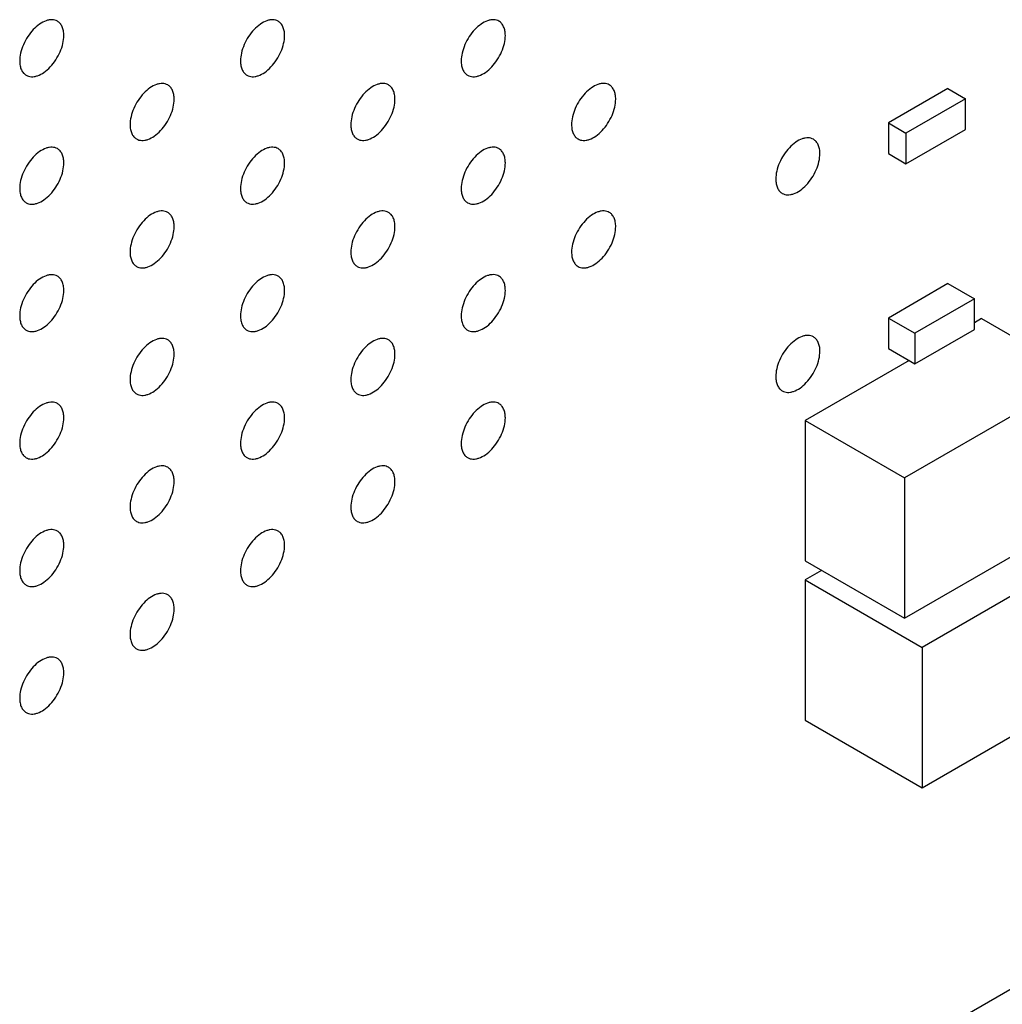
# Model space of a CAD drawing. Header units: inches. Extents: x 0 to 34, y 0 to 22.
# Tile 165 of 176: x 30.567 to 31.197, y 10.186 to 10.817. Entities that reach past the tile are written whole.
import ezdxf

# ---------------------------------------------------------------- set-up
doc = ezdxf.new("R2010")
doc.units = ezdxf.units.IN
doc.header["$LTSCALE"] = 1.87
doc.header["$MEASUREMENT"] = 0
for name, color, linetype in [('02___PRT_ALL_AXES', 7, 'CONTINUOUS'), ('ECAD_712572_01_16_R_2_0402_PKO_', 7, 'CONTINUOUS'), ('ECAD_715793_01_24_C_2_0402_PKO_', 7, 'CONTINUOUS'), ('ECAD_716022_01_106_C1210_REV1', 7, 'CONTINUOUS'), ('ECAD_C1210_SPARE_90_C1210_REV1', 7, 'CONTINUOUS')]:
    doc.layers.add(name, color=color, linetype=linetype)

msp = doc.modelspace()

# ---------------------------------------------------------------- linework, layer by layer
at = {"layer": '02___PRT_ALL_AXES', "color": 7, "linetype": 'CONTINUOUS'}
for points, knots in [([(30.59146, 10.81619), (30.59097, 10.81648), (30.58988, 10.81693), (30.58809, 10.81719), (30.58616, 10.81705), (30.58336, 10.81631), (30.57978, 10.81435), (30.57583, 10.81085), (30.57233, 10.80638), (30.56958, 10.80129), (30.56781, 10.79601), (30.56732, 10.79241), (30.56732, 10.79071)], [0, 0, 0, 0, 0.042842, 0.087441, 0.135298, 0.187275, 0.304489, 0.438213, 0.582466, 0.729664, 0.871609, 1, 1, 1, 1]), ([(30.73288, 10.8162), (30.73239, 10.81649), (30.7313, 10.81694), (30.72951, 10.8172), (30.72758, 10.81706), (30.72478, 10.81631), (30.7212, 10.81436), (30.71725, 10.81086), (30.71376, 10.80638), (30.711, 10.8013), (30.70923, 10.79602), (30.70874, 10.79242), (30.70874, 10.79072)], [0, 0, 0, 0, 0.042842, 0.087441, 0.135298, 0.187275, 0.304489, 0.438213, 0.582466, 0.729664, 0.871609, 1, 1, 1, 1]), ([(30.8743, 10.81621), (30.87381, 10.81649), (30.87272, 10.81695), (30.87093, 10.81721), (30.869, 10.81706), (30.8662, 10.81632), (30.86262, 10.81437), (30.85867, 10.81086), (30.85518, 10.80639), (30.85242, 10.80131), (30.85065, 10.79602), (30.85016, 10.79243), (30.85016, 10.79072)], [0, 0, 0, 0, 0.042842, 0.087441, 0.135298, 0.187275, 0.304489, 0.438213, 0.582466, 0.729664, 0.871609, 1, 1, 1, 1]), ([(30.5956, 10.80704), (30.5956, 10.80805), (30.59544, 10.80997), (30.59467, 10.81262), (30.59336, 10.81478), (30.59212, 10.81581), (30.59146, 10.81619)], [0, 0, 0, 0, 0.288094, 0.548173, 0.782164, 1, 1, 1, 1]), ([(30.73702, 10.80705), (30.73702, 10.80805), (30.73686, 10.80998), (30.73609, 10.81262), (30.73478, 10.81478), (30.73354, 10.81582), (30.73288, 10.8162)], [0, 0, 0, 0, 0.288094, 0.548173, 0.782164, 1, 1, 1, 1]), ([(30.87844, 10.80706), (30.87844, 10.80806), (30.87829, 10.80999), (30.87751, 10.81263), (30.8762, 10.81479), (30.87496, 10.81583), (30.8743, 10.81621)], [0, 0, 0, 0, 0.288094, 0.548173, 0.782164, 1, 1, 1, 1]), ([(30.57146, 10.78155), (30.57195, 10.78127), (30.57304, 10.78082), (30.57483, 10.78055), (30.57676, 10.7807), (30.57956, 10.78144), (30.58314, 10.7834), (30.58709, 10.7869), (30.59059, 10.79137), (30.59334, 10.79646), (30.59511, 10.80174), (30.5956, 10.80533), (30.5956, 10.80704)], [0, 0, 0, 0, 0.042842, 0.087441, 0.135298, 0.187275, 0.304489, 0.438213, 0.582466, 0.729664, 0.871609, 1, 1, 1, 1]), ([(30.71288, 10.78156), (30.71337, 10.78128), (30.71446, 10.78083), (30.71625, 10.78056), (30.71818, 10.78071), (30.72098, 10.78145), (30.72456, 10.78341), (30.72851, 10.78691), (30.73201, 10.79138), (30.73476, 10.79647), (30.73654, 10.80175), (30.73702, 10.80534), (30.73702, 10.80705)], [0, 0, 0, 0, 0.042842, 0.087441, 0.135298, 0.187275, 0.304489, 0.438213, 0.582466, 0.729664, 0.871609, 1, 1, 1, 1]), ([(30.8543, 10.78157), (30.8548, 10.78129), (30.85588, 10.78083), (30.85768, 10.78057), (30.8596, 10.78072), (30.8624, 10.78146), (30.86598, 10.78341), (30.86993, 10.78692), (30.87343, 10.79139), (30.87619, 10.79647), (30.87796, 10.80176), (30.87844, 10.80535), (30.87844, 10.80706)], [0, 0, 0, 0, 0.042842, 0.087441, 0.135298, 0.187275, 0.304489, 0.438213, 0.582466, 0.729664, 0.871609, 1, 1, 1, 1]), ([(30.56732, 10.79071), (30.56732, 10.7897), (30.56748, 10.78778), (30.56825, 10.78513), (30.56956, 10.78297), (30.5708, 10.78194), (30.57146, 10.78155)], [0, 0, 0, 0, 0.288094, 0.548173, 0.782164, 1, 1, 1, 1]), ([(30.70874, 10.79072), (30.70874, 10.78971), (30.7089, 10.78779), (30.70968, 10.78514), (30.71098, 10.78298), (30.71222, 10.78194), (30.71288, 10.78156)], [0, 0, 0, 0, 0.288094, 0.548173, 0.782164, 1, 1, 1, 1]), ([(30.85016, 10.79072), (30.85016, 10.78972), (30.85032, 10.78779), (30.8511, 10.78515), (30.8524, 10.78299), (30.85364, 10.78195), (30.8543, 10.78157)], [0, 0, 0, 0, 0.288094, 0.548173, 0.782164, 1, 1, 1, 1]), ([(30.66217, 10.77537), (30.66168, 10.77566), (30.66059, 10.77611), (30.6588, 10.77637), (30.65687, 10.77623), (30.65407, 10.77549), (30.65049, 10.77353), (30.64654, 10.77003), (30.64304, 10.76556), (30.64029, 10.76047), (30.63852, 10.75519), (30.63803, 10.75159), (30.63803, 10.74989)], [0, 0, 0, 0, 0.042842, 0.087441, 0.135298, 0.187275, 0.304489, 0.438213, 0.582466, 0.729664, 0.871609, 1, 1, 1, 1]), ([(30.66631, 10.76622), (30.66631, 10.76723), (30.66615, 10.76915), (30.66538, 10.7718), (30.66407, 10.77396), (30.66283, 10.77499), (30.66217, 10.77537)], [0, 0, 0, 0, 0.288094, 0.548173, 0.782164, 1, 1, 1, 1]), ([(30.80359, 10.77538), (30.8031, 10.77567), (30.80201, 10.77612), (30.80022, 10.77638), (30.79829, 10.77624), (30.79549, 10.77549), (30.79191, 10.77354), (30.78796, 10.77004), (30.78447, 10.76556), (30.78171, 10.76048), (30.77994, 10.7552), (30.77945, 10.7516), (30.77945, 10.7499)], [0, 0, 0, 0, 0.042842, 0.087441, 0.135298, 0.187275, 0.304489, 0.438213, 0.582466, 0.729664, 0.871609, 1, 1, 1, 1]), ([(30.80773, 10.76623), (30.80773, 10.76724), (30.80757, 10.76916), (30.8068, 10.7718), (30.80549, 10.77396), (30.80425, 10.775), (30.80359, 10.77538)], [0, 0, 0, 0, 0.288094, 0.548173, 0.782164, 1, 1, 1, 1]), ([(30.94501, 10.77539), (30.94452, 10.77567), (30.94343, 10.77613), (30.94164, 10.77639), (30.93971, 10.77624), (30.93692, 10.7755), (30.93333, 10.77355), (30.92938, 10.77004), (30.92589, 10.76557), (30.92313, 10.76049), (30.92136, 10.7552), (30.92087, 10.75161), (30.92087, 10.7499)], [0, 0, 0, 0, 0.042842, 0.087441, 0.135298, 0.187275, 0.304489, 0.438213, 0.582466, 0.729664, 0.871609, 1, 1, 1, 1]), ([(30.94916, 10.76624), (30.94916, 10.76724), (30.949, 10.76917), (30.94822, 10.77181), (30.94691, 10.77397), (30.94567, 10.77501), (30.94501, 10.77539)], [0, 0, 0, 0, 0.288094, 0.548173, 0.782164, 1, 1, 1, 1]), ([(30.64217, 10.74074), (30.64266, 10.74045), (30.64375, 10.74), (30.64554, 10.73973), (30.64747, 10.73988), (30.65027, 10.74062), (30.65385, 10.74258), (30.6578, 10.74608), (30.6613, 10.75055), (30.66405, 10.75564), (30.66583, 10.76092), (30.66631, 10.76451), (30.66631, 10.76622)], [0, 0, 0, 0, 0.042842, 0.087441, 0.135298, 0.187275, 0.304489, 0.438213, 0.582466, 0.729664, 0.871609, 1, 1, 1, 1]), ([(30.78359, 10.74074), (30.78408, 10.74046), (30.78517, 10.74001), (30.78696, 10.73974), (30.78889, 10.73989), (30.79169, 10.74063), (30.79527, 10.74259), (30.79922, 10.74609), (30.80272, 10.75056), (30.80548, 10.75565), (30.80725, 10.76093), (30.80773, 10.76452), (30.80773, 10.76623)], [0, 0, 0, 0, 0.042842, 0.087441, 0.135298, 0.187275, 0.304489, 0.438213, 0.582466, 0.729664, 0.871609, 1, 1, 1, 1]), ([(30.92501, 10.74075), (30.92551, 10.74047), (30.92659, 10.74001), (30.92839, 10.73975), (30.93031, 10.7399), (30.93311, 10.74064), (30.93669, 10.74259), (30.94064, 10.7461), (30.94414, 10.75057), (30.9469, 10.75565), (30.94867, 10.76094), (30.94916, 10.76453), (30.94916, 10.76624)], [0, 0, 0, 0, 0.042842, 0.087441, 0.135298, 0.187275, 0.304489, 0.438213, 0.582466, 0.729664, 0.871609, 1, 1, 1, 1]), ([(30.63803, 10.74989), (30.63803, 10.74888), (30.63819, 10.74696), (30.63897, 10.74431), (30.64027, 10.74215), (30.64151, 10.74112), (30.64217, 10.74074)], [0, 0, 0, 0, 0.288094, 0.548173, 0.782164, 1, 1, 1, 1]), ([(30.77945, 10.7499), (30.77945, 10.74889), (30.77961, 10.74697), (30.78039, 10.74432), (30.78169, 10.74216), (30.78293, 10.74112), (30.78359, 10.74074)], [0, 0, 0, 0, 0.288094, 0.548173, 0.782164, 1, 1, 1, 1]), ([(30.92087, 10.7499), (30.92087, 10.7489), (30.92103, 10.74697), (30.92181, 10.74433), (30.92311, 10.74217), (30.92435, 10.74113), (30.92501, 10.74075)], [0, 0, 0, 0, 0.288094, 0.548173, 0.782164, 1, 1, 1, 1]), ([(31.07583, 10.74054), (31.07534, 10.74083), (31.07425, 10.74128), (31.07246, 10.74154), (31.07053, 10.74139), (31.06773, 10.74065), (31.06415, 10.7387), (31.0602, 10.7352), (31.0567, 10.73072), (31.05394, 10.72564), (31.05217, 10.72036), (31.05169, 10.71676), (31.05169, 10.71506)], [0, 0, 0, 0, 0.042842, 0.087441, 0.135298, 0.187275, 0.304489, 0.438213, 0.582466, 0.729664, 0.871609, 1, 1, 1, 1]), ([(30.59146, 10.73455), (30.59097, 10.73483), (30.58988, 10.73528), (30.58809, 10.73555), (30.58616, 10.7354), (30.58336, 10.73466), (30.57978, 10.7327), (30.57583, 10.7292), (30.57233, 10.72473), (30.56958, 10.71964), (30.56781, 10.71436), (30.56732, 10.71077), (30.56732, 10.70906)], [0, 0, 0, 0, 0.042842, 0.087441, 0.135298, 0.187275, 0.304489, 0.438213, 0.582466, 0.729664, 0.871609, 1, 1, 1, 1]), ([(30.73288, 10.73455), (30.73239, 10.73484), (30.7313, 10.73529), (30.72951, 10.73555), (30.72758, 10.73541), (30.72478, 10.73467), (30.7212, 10.73271), (30.71725, 10.72921), (30.71376, 10.72474), (30.711, 10.71965), (30.70923, 10.71437), (30.70874, 10.71077), (30.70874, 10.70907)], [0, 0, 0, 0, 0.042842, 0.087441, 0.135298, 0.187275, 0.304489, 0.438213, 0.582466, 0.729664, 0.871609, 1, 1, 1, 1]), ([(30.8743, 10.73456), (30.87381, 10.73485), (30.87272, 10.7353), (30.87093, 10.73556), (30.869, 10.73542), (30.8662, 10.73467), (30.86262, 10.73272), (30.85867, 10.72922), (30.85518, 10.72474), (30.85242, 10.71966), (30.85065, 10.71438), (30.85016, 10.71078), (30.85016, 10.70908)], [0, 0, 0, 0, 0.042842, 0.087441, 0.135298, 0.187275, 0.304489, 0.438213, 0.582466, 0.729664, 0.871609, 1, 1, 1, 1]), ([(31.07997, 10.73139), (31.07997, 10.73239), (31.07981, 10.73432), (31.07903, 10.73696), (31.07773, 10.73912), (31.07649, 10.74016), (31.07583, 10.74054)], [0, 0, 0, 0, 0.288094, 0.548173, 0.782164, 1, 1, 1, 1]), ([(30.5956, 10.72539), (30.5956, 10.7264), (30.59544, 10.72832), (30.59467, 10.73097), (30.59336, 10.73313), (30.59212, 10.73417), (30.59146, 10.73455)], [0, 0, 0, 0, 0.288094, 0.548173, 0.782164, 1, 1, 1, 1]), ([(30.73702, 10.7254), (30.73702, 10.72641), (30.73686, 10.72833), (30.73609, 10.73098), (30.73478, 10.73314), (30.73354, 10.73417), (30.73288, 10.73455)], [0, 0, 0, 0, 0.288094, 0.548173, 0.782164, 1, 1, 1, 1]), ([(30.87844, 10.72541), (30.87844, 10.72642), (30.87829, 10.72834), (30.87751, 10.73098), (30.8762, 10.73315), (30.87496, 10.73418), (30.8743, 10.73456)], [0, 0, 0, 0, 0.288094, 0.548173, 0.782164, 1, 1, 1, 1]), ([(31.05583, 10.7059), (31.05632, 10.70562), (31.05741, 10.70517), (31.0592, 10.7049), (31.06113, 10.70505), (31.06393, 10.70579), (31.06751, 10.70775), (31.07146, 10.71125), (31.07495, 10.71572), (31.07771, 10.72081), (31.07948, 10.72609), (31.07997, 10.72968), (31.07997, 10.73139)], [0, 0, 0, 0, 0.042842, 0.087441, 0.135298, 0.187275, 0.304489, 0.438213, 0.582466, 0.729664, 0.871609, 1, 1, 1, 1]), ([(30.57146, 10.69991), (30.57195, 10.69962), (30.57304, 10.69917), (30.57483, 10.69891), (30.57676, 10.69905), (30.57956, 10.6998), (30.58314, 10.70175), (30.58709, 10.70525), (30.59059, 10.70973), (30.59334, 10.71481), (30.59511, 10.72009), (30.5956, 10.72369), (30.5956, 10.72539)], [0, 0, 0, 0, 0.042842, 0.087441, 0.135298, 0.187275, 0.304489, 0.438213, 0.582466, 0.729664, 0.871609, 1, 1, 1, 1]), ([(30.71288, 10.69992), (30.71337, 10.69963), (30.71446, 10.69918), (30.71625, 10.69892), (30.71818, 10.69906), (30.72098, 10.6998), (30.72456, 10.70176), (30.72851, 10.70526), (30.73201, 10.70973), (30.73476, 10.71482), (30.73654, 10.7201), (30.73702, 10.7237), (30.73702, 10.7254)], [0, 0, 0, 0, 0.042842, 0.087441, 0.135298, 0.187275, 0.304489, 0.438213, 0.582466, 0.729664, 0.871609, 1, 1, 1, 1]), ([(30.8543, 10.69992), (30.8548, 10.69964), (30.85588, 10.69919), (30.85768, 10.69892), (30.8596, 10.69907), (30.8624, 10.69981), (30.86598, 10.70177), (30.86993, 10.70527), (30.87343, 10.70974), (30.87619, 10.71483), (30.87796, 10.72011), (30.87844, 10.7237), (30.87844, 10.72541)], [0, 0, 0, 0, 0.042842, 0.087441, 0.135298, 0.187275, 0.304489, 0.438213, 0.582466, 0.729664, 0.871609, 1, 1, 1, 1]), ([(31.05169, 10.71506), (31.05169, 10.71405), (31.05185, 10.71213), (31.05262, 10.70948), (31.05393, 10.70732), (31.05517, 10.70628), (31.05583, 10.7059)], [0, 0, 0, 0, 0.288094, 0.548173, 0.782164, 1, 1, 1, 1]), ([(30.56732, 10.70906), (30.56732, 10.70805), (30.56748, 10.70613), (30.56825, 10.70349), (30.56956, 10.70132), (30.5708, 10.70029), (30.57146, 10.69991)], [0, 0, 0, 0, 0.288094, 0.548173, 0.782164, 1, 1, 1, 1]), ([(30.70874, 10.70907), (30.70874, 10.70806), (30.7089, 10.70614), (30.70968, 10.70349), (30.71098, 10.70133), (30.71222, 10.7003), (30.71288, 10.69992)], [0, 0, 0, 0, 0.288094, 0.548173, 0.782164, 1, 1, 1, 1]), ([(30.85016, 10.70908), (30.85016, 10.70807), (30.85032, 10.70615), (30.8511, 10.7035), (30.8524, 10.70134), (30.85364, 10.7003), (30.8543, 10.69992)], [0, 0, 0, 0, 0.288094, 0.548173, 0.782164, 1, 1, 1, 1]), ([(30.66217, 10.69373), (30.66168, 10.69401), (30.66059, 10.69446), (30.6588, 10.69473), (30.65687, 10.69458), (30.65407, 10.69384), (30.65049, 10.69188), (30.64654, 10.68838), (30.64304, 10.68391), (30.64029, 10.67882), (30.63852, 10.67354), (30.63803, 10.66995), (30.63803, 10.66824)], [0, 0, 0, 0, 0.042842, 0.087441, 0.135298, 0.187275, 0.304489, 0.438213, 0.582466, 0.729664, 0.871609, 1, 1, 1, 1]), ([(30.66631, 10.68457), (30.66631, 10.68558), (30.66615, 10.6875), (30.66538, 10.69015), (30.66407, 10.69231), (30.66283, 10.69335), (30.66217, 10.69373)], [0, 0, 0, 0, 0.288094, 0.548173, 0.782164, 1, 1, 1, 1]), ([(30.80359, 10.69374), (30.8031, 10.69402), (30.80201, 10.69447), (30.80022, 10.69474), (30.79829, 10.69459), (30.79549, 10.69385), (30.79191, 10.69189), (30.78796, 10.68839), (30.78447, 10.68392), (30.78171, 10.67883), (30.77994, 10.67355), (30.77945, 10.66996), (30.77945, 10.66825)], [0, 0, 0, 0, 0.042842, 0.087441, 0.135298, 0.187275, 0.304489, 0.438213, 0.582466, 0.729664, 0.871609, 1, 1, 1, 1]), ([(30.80773, 10.68458), (30.80773, 10.68559), (30.80757, 10.68751), (30.8068, 10.69016), (30.80549, 10.69232), (30.80425, 10.69335), (30.80359, 10.69374)], [0, 0, 0, 0, 0.288094, 0.548173, 0.782164, 1, 1, 1, 1]), ([(30.94501, 10.69374), (30.94452, 10.69403), (30.94343, 10.69448), (30.94164, 10.69474), (30.93971, 10.6946), (30.93692, 10.69385), (30.93333, 10.6919), (30.92938, 10.6884), (30.92589, 10.68393), (30.92313, 10.67884), (30.92136, 10.67356), (30.92087, 10.66996), (30.92087, 10.66826)], [0, 0, 0, 0, 0.042842, 0.087441, 0.135298, 0.187275, 0.304489, 0.438213, 0.582466, 0.729664, 0.871609, 1, 1, 1, 1]), ([(30.94916, 10.68459), (30.94916, 10.6856), (30.949, 10.68752), (30.94822, 10.69017), (30.94691, 10.69233), (30.94567, 10.69336), (30.94501, 10.69374)], [0, 0, 0, 0, 0.288094, 0.548173, 0.782164, 1, 1, 1, 1]), ([(30.64217, 10.65909), (30.64266, 10.6588), (30.64375, 10.65835), (30.64554, 10.65809), (30.64747, 10.65823), (30.65027, 10.65898), (30.65385, 10.66093), (30.6578, 10.66443), (30.6613, 10.66891), (30.66405, 10.67399), (30.66583, 10.67927), (30.66631, 10.68287), (30.66631, 10.68457)], [0, 0, 0, 0, 0.042842, 0.087441, 0.135298, 0.187275, 0.304489, 0.438213, 0.582466, 0.729664, 0.871609, 1, 1, 1, 1]), ([(30.78359, 10.6591), (30.78408, 10.65881), (30.78517, 10.65836), (30.78696, 10.6581), (30.78889, 10.65824), (30.79169, 10.65898), (30.79527, 10.66094), (30.79922, 10.66444), (30.80272, 10.66891), (30.80548, 10.674), (30.80725, 10.67928), (30.80773, 10.68288), (30.80773, 10.68458)], [0, 0, 0, 0, 0.042842, 0.087441, 0.135298, 0.187275, 0.304489, 0.438213, 0.582466, 0.729664, 0.871609, 1, 1, 1, 1]), ([(30.92501, 10.6591), (30.92551, 10.65882), (30.92659, 10.65837), (30.92839, 10.6581), (30.93031, 10.65825), (30.93311, 10.65899), (30.93669, 10.66095), (30.94064, 10.66445), (30.94414, 10.66892), (30.9469, 10.67401), (30.94867, 10.67929), (30.94916, 10.68288), (30.94916, 10.68459)], [0, 0, 0, 0, 0.042842, 0.087441, 0.135298, 0.187275, 0.304489, 0.438213, 0.582466, 0.729664, 0.871609, 1, 1, 1, 1]), ([(30.63803, 10.66824), (30.63803, 10.66723), (30.63819, 10.66531), (30.63897, 10.66267), (30.64027, 10.66051), (30.64151, 10.65947), (30.64217, 10.65909)], [0, 0, 0, 0, 0.288094, 0.548173, 0.782164, 1, 1, 1, 1]), ([(30.77945, 10.66825), (30.77945, 10.66724), (30.77961, 10.66532), (30.78039, 10.66267), (30.78169, 10.66051), (30.78293, 10.65948), (30.78359, 10.6591)], [0, 0, 0, 0, 0.288094, 0.548173, 0.782164, 1, 1, 1, 1]), ([(30.92087, 10.66826), (30.92087, 10.66725), (30.92103, 10.66533), (30.92181, 10.66268), (30.92311, 10.66052), (30.92435, 10.65948), (30.92501, 10.6591)], [0, 0, 0, 0, 0.288094, 0.548173, 0.782164, 1, 1, 1, 1]), ([(30.59146, 10.6529), (30.59097, 10.65318), (30.58988, 10.65364), (30.58809, 10.6539), (30.58616, 10.65375), (30.58336, 10.65301), (30.57978, 10.65106), (30.57583, 10.64755), (30.57233, 10.64308), (30.56958, 10.638), (30.56781, 10.63271), (30.56732, 10.62912), (30.56732, 10.62741)], [0, 0, 0, 0, 0.042842, 0.087441, 0.135298, 0.187275, 0.304489, 0.438213, 0.582466, 0.729664, 0.871609, 1, 1, 1, 1]), ([(30.5956, 10.64375), (30.5956, 10.64475), (30.59544, 10.64668), (30.59467, 10.64932), (30.59336, 10.65148), (30.59212, 10.65252), (30.59146, 10.6529)], [0, 0, 0, 0, 0.288094, 0.548173, 0.782164, 1, 1, 1, 1]), ([(30.73288, 10.65291), (30.73239, 10.65319), (30.7313, 10.65364), (30.72951, 10.65391), (30.72758, 10.65376), (30.72478, 10.65302), (30.7212, 10.65106), (30.71725, 10.64756), (30.71376, 10.64309), (30.711, 10.638), (30.70923, 10.63272), (30.70874, 10.62913), (30.70874, 10.62742)], [0, 0, 0, 0, 0.042842, 0.087441, 0.135298, 0.187275, 0.304489, 0.438213, 0.582466, 0.729664, 0.871609, 1, 1, 1, 1]), ([(30.73702, 10.64375), (30.73702, 10.64476), (30.73686, 10.64668), (30.73609, 10.64933), (30.73478, 10.65149), (30.73354, 10.65253), (30.73288, 10.65291)], [0, 0, 0, 0, 0.288094, 0.548173, 0.782164, 1, 1, 1, 1]), ([(30.8743, 10.65292), (30.87381, 10.6532), (30.87272, 10.65365), (30.87093, 10.65392), (30.869, 10.65377), (30.8662, 10.65303), (30.86262, 10.65107), (30.85867, 10.64757), (30.85518, 10.6431), (30.85242, 10.63801), (30.85065, 10.63273), (30.85016, 10.62914), (30.85016, 10.62743)], [0, 0, 0, 0, 0.042842, 0.087441, 0.135298, 0.187275, 0.304489, 0.438213, 0.582466, 0.729664, 0.871609, 1, 1, 1, 1]), ([(30.87844, 10.64376), (30.87844, 10.64477), (30.87829, 10.64669), (30.87751, 10.64934), (30.8762, 10.6515), (30.87496, 10.65253), (30.8743, 10.65292)], [0, 0, 0, 0, 0.288094, 0.548173, 0.782164, 1, 1, 1, 1]), ([(30.57146, 10.61826), (30.57195, 10.61798), (30.57304, 10.61752), (30.57483, 10.61726), (30.57676, 10.61741), (30.57956, 10.61815), (30.58314, 10.6201), (30.58709, 10.62361), (30.59059, 10.62808), (30.59334, 10.63316), (30.59511, 10.63845), (30.5956, 10.64204), (30.5956, 10.64375)], [0, 0, 0, 0, 0.042842, 0.087441, 0.135298, 0.187275, 0.304489, 0.438213, 0.582466, 0.729664, 0.871609, 1, 1, 1, 1]), ([(30.71288, 10.61827), (30.71337, 10.61798), (30.71446, 10.61753), (30.71625, 10.61727), (30.71818, 10.61741), (30.72098, 10.61816), (30.72456, 10.62011), (30.72851, 10.62361), (30.73201, 10.62809), (30.73476, 10.63317), (30.73654, 10.63845), (30.73702, 10.64205), (30.73702, 10.64375)], [0, 0, 0, 0, 0.042842, 0.087441, 0.135298, 0.187275, 0.304489, 0.438213, 0.582466, 0.729664, 0.871609, 1, 1, 1, 1]), ([(30.8543, 10.61828), (30.8548, 10.61799), (30.85588, 10.61754), (30.85768, 10.61728), (30.8596, 10.61742), (30.8624, 10.61817), (30.86598, 10.62012), (30.86993, 10.62362), (30.87343, 10.62809), (30.87619, 10.63318), (30.87796, 10.63846), (30.87844, 10.64206), (30.87844, 10.64376)], [0, 0, 0, 0, 0.042842, 0.087441, 0.135298, 0.187275, 0.304489, 0.438213, 0.582466, 0.729664, 0.871609, 1, 1, 1, 1]), ([(30.56732, 10.62741), (30.56732, 10.62641), (30.56748, 10.62448), (30.56825, 10.62184), (30.56956, 10.61968), (30.5708, 10.61864), (30.57146, 10.61826)], [0, 0, 0, 0, 0.288094, 0.548173, 0.782164, 1, 1, 1, 1]), ([(30.70874, 10.62742), (30.70874, 10.62642), (30.7089, 10.62449), (30.70968, 10.62185), (30.71098, 10.61969), (30.71222, 10.61865), (30.71288, 10.61827)], [0, 0, 0, 0, 0.288094, 0.548173, 0.782164, 1, 1, 1, 1]), ([(30.85016, 10.62743), (30.85016, 10.62642), (30.85032, 10.6245), (30.8511, 10.62185), (30.8524, 10.61969), (30.85364, 10.61866), (30.8543, 10.61828)], [0, 0, 0, 0, 0.288094, 0.548173, 0.782164, 1, 1, 1, 1]), ([(31.07583, 10.61399), (31.07534, 10.61427), (31.07425, 10.61473), (31.07246, 10.61499), (31.07053, 10.61484), (31.06773, 10.6141), (31.06415, 10.61214), (31.0602, 10.60864), (31.0567, 10.60417), (31.05394, 10.59909), (31.05217, 10.5938), (31.05169, 10.59021), (31.05169, 10.5885)], [0, 0, 0, 0, 0.042842, 0.087441, 0.135298, 0.187275, 0.304489, 0.438213, 0.582466, 0.729664, 0.871609, 1, 1, 1, 1]), ([(30.66217, 10.61208), (30.66168, 10.61236), (30.66059, 10.61282), (30.6588, 10.61308), (30.65687, 10.61293), (30.65407, 10.61219), (30.65049, 10.61024), (30.64654, 10.60673), (30.64304, 10.60226), (30.64029, 10.59718), (30.63852, 10.59189), (30.63803, 10.5883), (30.63803, 10.5866)], [0, 0, 0, 0, 0.042842, 0.087441, 0.135298, 0.187275, 0.304489, 0.438213, 0.582466, 0.729664, 0.871609, 1, 1, 1, 1]), ([(30.66631, 10.60293), (30.66631, 10.60393), (30.66615, 10.60586), (30.66538, 10.6085), (30.66407, 10.61066), (30.66283, 10.6117), (30.66217, 10.61208)], [0, 0, 0, 0, 0.288094, 0.548173, 0.782164, 1, 1, 1, 1]), ([(30.80359, 10.61209), (30.8031, 10.61237), (30.80201, 10.61282), (30.80022, 10.61309), (30.79829, 10.61294), (30.79549, 10.6122), (30.79191, 10.61024), (30.78796, 10.60674), (30.78447, 10.60227), (30.78171, 10.59718), (30.77994, 10.5919), (30.77945, 10.58831), (30.77945, 10.5866)], [0, 0, 0, 0, 0.042842, 0.087441, 0.135298, 0.187275, 0.304489, 0.438213, 0.582466, 0.729664, 0.871609, 1, 1, 1, 1]), ([(30.80773, 10.60293), (30.80773, 10.60394), (30.80757, 10.60586), (30.8068, 10.60851), (30.80549, 10.61067), (30.80425, 10.61171), (30.80359, 10.61209)], [0, 0, 0, 0, 0.288094, 0.548173, 0.782164, 1, 1, 1, 1]), ([(31.07997, 10.60483), (31.07997, 10.60584), (31.07981, 10.60776), (31.07903, 10.61041), (31.07773, 10.61257), (31.07649, 10.61361), (31.07583, 10.61399)], [0, 0, 0, 0, 0.288094, 0.548173, 0.782164, 1, 1, 1, 1]), ([(30.64217, 10.57744), (30.64266, 10.57716), (30.64375, 10.5767), (30.64554, 10.57644), (30.64747, 10.57659), (30.65027, 10.57733), (30.65385, 10.57928), (30.6578, 10.58279), (30.6613, 10.58726), (30.66405, 10.59234), (30.66583, 10.59763), (30.66631, 10.60122), (30.66631, 10.60293)], [0, 0, 0, 0, 0.042842, 0.087441, 0.135298, 0.187275, 0.304489, 0.438213, 0.582466, 0.729664, 0.871609, 1, 1, 1, 1]), ([(30.78359, 10.57745), (30.78408, 10.57716), (30.78517, 10.57671), (30.78696, 10.57645), (30.78889, 10.5766), (30.79169, 10.57734), (30.79527, 10.57929), (30.79922, 10.5828), (30.80272, 10.58727), (30.80548, 10.59235), (30.80725, 10.59764), (30.80773, 10.60123), (30.80773, 10.60293)], [0, 0, 0, 0, 0.042842, 0.087441, 0.135298, 0.187275, 0.304489, 0.438213, 0.582466, 0.729664, 0.871609, 1, 1, 1, 1]), ([(31.05583, 10.57935), (31.05632, 10.57907), (31.05741, 10.57861), (31.0592, 10.57835), (31.06113, 10.5785), (31.06393, 10.57924), (31.06751, 10.58119), (31.07146, 10.5847), (31.07495, 10.58917), (31.07771, 10.59425), (31.07948, 10.59954), (31.07997, 10.60313), (31.07997, 10.60483)], [0, 0, 0, 0, 0.042842, 0.087441, 0.135298, 0.187275, 0.304489, 0.438213, 0.582466, 0.729664, 0.871609, 1, 1, 1, 1]), ([(30.63803, 10.5866), (30.63803, 10.58559), (30.63819, 10.58366), (30.63897, 10.58102), (30.64027, 10.57886), (30.64151, 10.57782), (30.64217, 10.57744)], [0, 0, 0, 0, 0.288094, 0.548173, 0.782164, 1, 1, 1, 1]), ([(30.77945, 10.5866), (30.77945, 10.5856), (30.77961, 10.58367), (30.78039, 10.58103), (30.78169, 10.57887), (30.78293, 10.57783), (30.78359, 10.57745)], [0, 0, 0, 0, 0.288094, 0.548173, 0.782164, 1, 1, 1, 1]), ([(31.05169, 10.5885), (31.05169, 10.5875), (31.05185, 10.58557), (31.05262, 10.58293), (31.05393, 10.58077), (31.05517, 10.57973), (31.05583, 10.57935)], [0, 0, 0, 0, 0.288094, 0.548173, 0.782164, 1, 1, 1, 1]), ([(30.59146, 10.57125), (30.59097, 10.57154), (30.58988, 10.57199), (30.58809, 10.57225), (30.58616, 10.57211), (30.58336, 10.57136), (30.57978, 10.56941), (30.57583, 10.56591), (30.57233, 10.56144), (30.56958, 10.55635), (30.56781, 10.55107), (30.56732, 10.54747), (30.56732, 10.54577)], [0, 0, 0, 0, 0.042842, 0.087441, 0.135298, 0.187275, 0.304489, 0.438213, 0.582466, 0.729664, 0.871609, 1, 1, 1, 1]), ([(30.5956, 10.5621), (30.5956, 10.56311), (30.59544, 10.56503), (30.59467, 10.56768), (30.59336, 10.56984), (30.59212, 10.57087), (30.59146, 10.57125)], [0, 0, 0, 0, 0.288094, 0.548173, 0.782164, 1, 1, 1, 1]), ([(30.73288, 10.57126), (30.73239, 10.57154), (30.7313, 10.572), (30.72951, 10.57226), (30.72758, 10.57211), (30.72478, 10.57137), (30.7212, 10.56942), (30.71725, 10.56591), (30.71376, 10.56144), (30.711, 10.55636), (30.70923, 10.55107), (30.70874, 10.54748), (30.70874, 10.54578)], [0, 0, 0, 0, 0.042842, 0.087441, 0.135298, 0.187275, 0.304489, 0.438213, 0.582466, 0.729664, 0.871609, 1, 1, 1, 1]), ([(30.73702, 10.56211), (30.73702, 10.56311), (30.73686, 10.56504), (30.73609, 10.56768), (30.73478, 10.56984), (30.73354, 10.57088), (30.73288, 10.57126)], [0, 0, 0, 0, 0.288094, 0.548173, 0.782164, 1, 1, 1, 1]), ([(30.8743, 10.57127), (30.87381, 10.57155), (30.87272, 10.57201), (30.87093, 10.57227), (30.869, 10.57212), (30.8662, 10.57138), (30.86262, 10.56942), (30.85867, 10.56592), (30.85518, 10.56145), (30.85242, 10.55636), (30.85065, 10.55108), (30.85016, 10.54749), (30.85016, 10.54578)], [0, 0, 0, 0, 0.042842, 0.087441, 0.135298, 0.187275, 0.304489, 0.438213, 0.582466, 0.729664, 0.871609, 1, 1, 1, 1]), ([(30.87844, 10.56211), (30.87844, 10.56312), (30.87829, 10.56504), (30.87751, 10.56769), (30.8762, 10.56985), (30.87496, 10.57089), (30.8743, 10.57127)], [0, 0, 0, 0, 0.288094, 0.548173, 0.782164, 1, 1, 1, 1]), ([(30.57146, 10.53661), (30.57195, 10.53633), (30.57304, 10.53588), (30.57483, 10.53561), (30.57676, 10.53576), (30.57956, 10.5365), (30.58314, 10.53846), (30.58709, 10.54196), (30.59059, 10.54643), (30.59334, 10.55152), (30.59511, 10.5568), (30.5956, 10.56039), (30.5956, 10.5621)], [0, 0, 0, 0, 0.042842, 0.087441, 0.135298, 0.187275, 0.304489, 0.438213, 0.582466, 0.729664, 0.871609, 1, 1, 1, 1]), ([(30.71288, 10.53662), (30.71337, 10.53634), (30.71446, 10.53588), (30.71625, 10.53562), (30.71818, 10.53577), (30.72098, 10.53651), (30.72456, 10.53846), (30.72851, 10.54197), (30.73201, 10.54644), (30.73476, 10.55152), (30.73654, 10.55681), (30.73702, 10.5604), (30.73702, 10.56211)], [0, 0, 0, 0, 0.042842, 0.087441, 0.135298, 0.187275, 0.304489, 0.438213, 0.582466, 0.729664, 0.871609, 1, 1, 1, 1]), ([(30.8543, 10.53663), (30.8548, 10.53634), (30.85588, 10.53589), (30.85768, 10.53563), (30.8596, 10.53578), (30.8624, 10.53652), (30.86598, 10.53847), (30.86993, 10.54198), (30.87343, 10.54645), (30.87619, 10.55153), (30.87796, 10.55682), (30.87844, 10.56041), (30.87844, 10.56211)], [0, 0, 0, 0, 0.042842, 0.087441, 0.135298, 0.187275, 0.304489, 0.438213, 0.582466, 0.729664, 0.871609, 1, 1, 1, 1]), ([(30.56732, 10.54577), (30.56732, 10.54476), (30.56748, 10.54284), (30.56825, 10.54019), (30.56956, 10.53803), (30.5708, 10.53699), (30.57146, 10.53661)], [0, 0, 0, 0, 0.288094, 0.548173, 0.782164, 1, 1, 1, 1]), ([(30.70874, 10.54578), (30.70874, 10.54477), (30.7089, 10.54285), (30.70968, 10.5402), (30.71098, 10.53804), (30.71222, 10.537), (30.71288, 10.53662)], [0, 0, 0, 0, 0.288094, 0.548173, 0.782164, 1, 1, 1, 1]), ([(30.85016, 10.54578), (30.85016, 10.54478), (30.85032, 10.54285), (30.8511, 10.54021), (30.8524, 10.53805), (30.85364, 10.53701), (30.8543, 10.53663)], [0, 0, 0, 0, 0.288094, 0.548173, 0.782164, 1, 1, 1, 1]), ([(30.66217, 10.53043), (30.66168, 10.53072), (30.66059, 10.53117), (30.6588, 10.53143), (30.65687, 10.53129), (30.65407, 10.53054), (30.65049, 10.52859), (30.64654, 10.52509), (30.64304, 10.52062), (30.64029, 10.51553), (30.63852, 10.51025), (30.63803, 10.50665), (30.63803, 10.50495)], [0, 0, 0, 0, 0.042842, 0.087441, 0.135298, 0.187275, 0.304489, 0.438213, 0.582466, 0.729664, 0.871609, 1, 1, 1, 1]), ([(30.66631, 10.52128), (30.66631, 10.52229), (30.66615, 10.52421), (30.66538, 10.52686), (30.66407, 10.52902), (30.66283, 10.53005), (30.66217, 10.53043)], [0, 0, 0, 0, 0.288094, 0.548173, 0.782164, 1, 1, 1, 1]), ([(30.80359, 10.53044), (30.8031, 10.53073), (30.80201, 10.53118), (30.80022, 10.53144), (30.79829, 10.53129), (30.79549, 10.53055), (30.79191, 10.5286), (30.78796, 10.52509), (30.78447, 10.52062), (30.78171, 10.51554), (30.77994, 10.51025), (30.77945, 10.50666), (30.77945, 10.50496)], [0, 0, 0, 0, 0.042842, 0.087441, 0.135298, 0.187275, 0.304489, 0.438213, 0.582466, 0.729664, 0.871609, 1, 1, 1, 1]), ([(30.80773, 10.52129), (30.80773, 10.52229), (30.80757, 10.52422), (30.8068, 10.52686), (30.80549, 10.52902), (30.80425, 10.53006), (30.80359, 10.53044)], [0, 0, 0, 0, 0.288094, 0.548173, 0.782164, 1, 1, 1, 1]), ([(30.64217, 10.49579), (30.64266, 10.49551), (30.64375, 10.49506), (30.64554, 10.49479), (30.64747, 10.49494), (30.65027, 10.49568), (30.65385, 10.49764), (30.6578, 10.50114), (30.6613, 10.50561), (30.66405, 10.5107), (30.66583, 10.51598), (30.66631, 10.51957), (30.66631, 10.52128)], [0, 0, 0, 0, 0.042842, 0.087441, 0.135298, 0.187275, 0.304489, 0.438213, 0.582466, 0.729664, 0.871609, 1, 1, 1, 1]), ([(30.78359, 10.4958), (30.78408, 10.49552), (30.78517, 10.49507), (30.78696, 10.4948), (30.78889, 10.49495), (30.79169, 10.49569), (30.79527, 10.49765), (30.79922, 10.50115), (30.80272, 10.50562), (30.80548, 10.51071), (30.80725, 10.51599), (30.80773, 10.51958), (30.80773, 10.52129)], [0, 0, 0, 0, 0.042842, 0.087441, 0.135298, 0.187275, 0.304489, 0.438213, 0.582466, 0.729664, 0.871609, 1, 1, 1, 1]), ([(30.63803, 10.50495), (30.63803, 10.50394), (30.63819, 10.50202), (30.63897, 10.49937), (30.64027, 10.49721), (30.64151, 10.49617), (30.64217, 10.49579)], [0, 0, 0, 0, 0.288094, 0.548173, 0.782164, 1, 1, 1, 1]), ([(30.77945, 10.50496), (30.77945, 10.50395), (30.77961, 10.50203), (30.78039, 10.49938), (30.78169, 10.49722), (30.78293, 10.49618), (30.78359, 10.4958)], [0, 0, 0, 0, 0.288094, 0.548173, 0.782164, 1, 1, 1, 1]), ([(30.59146, 10.48961), (30.59097, 10.48989), (30.58988, 10.49034), (30.58809, 10.49061), (30.58616, 10.49046), (30.58336, 10.48972), (30.57978, 10.48776), (30.57583, 10.48426), (30.57233, 10.47979), (30.56958, 10.4747), (30.56781, 10.46942), (30.56732, 10.46583), (30.56732, 10.46412)], [0, 0, 0, 0, 0.042842, 0.087441, 0.135298, 0.187275, 0.304489, 0.438213, 0.582466, 0.729664, 0.871609, 1, 1, 1, 1]), ([(30.5956, 10.48045), (30.5956, 10.48146), (30.59544, 10.48338), (30.59467, 10.48603), (30.59336, 10.48819), (30.59212, 10.48922), (30.59146, 10.48961)], [0, 0, 0, 0, 0.288094, 0.548173, 0.782164, 1, 1, 1, 1]), ([(30.73288, 10.48961), (30.73239, 10.4899), (30.7313, 10.49035), (30.72951, 10.49061), (30.72758, 10.49047), (30.72478, 10.48972), (30.7212, 10.48777), (30.71725, 10.48427), (30.71376, 10.4798), (30.711, 10.47471), (30.70923, 10.46943), (30.70874, 10.46583), (30.70874, 10.46413)], [0, 0, 0, 0, 0.042842, 0.087441, 0.135298, 0.187275, 0.304489, 0.438213, 0.582466, 0.729664, 0.871609, 1, 1, 1, 1]), ([(30.73702, 10.48046), (30.73702, 10.48147), (30.73686, 10.48339), (30.73609, 10.48604), (30.73478, 10.4882), (30.73354, 10.48923), (30.73288, 10.48961)], [0, 0, 0, 0, 0.288094, 0.548173, 0.782164, 1, 1, 1, 1]), ([(30.57146, 10.45497), (30.57195, 10.45468), (30.57304, 10.45423), (30.57483, 10.45397), (30.57676, 10.45411), (30.57956, 10.45486), (30.58314, 10.45681), (30.58709, 10.46031), (30.59059, 10.46478), (30.59334, 10.46987), (30.59511, 10.47515), (30.5956, 10.47875), (30.5956, 10.48045)], [0, 0, 0, 0, 0.042842, 0.087441, 0.135298, 0.187275, 0.304489, 0.438213, 0.582466, 0.729664, 0.871609, 1, 1, 1, 1]), ([(30.71288, 10.45497), (30.71337, 10.45469), (30.71446, 10.45424), (30.71625, 10.45397), (30.71818, 10.45412), (30.72098, 10.45486), (30.72456, 10.45682), (30.72851, 10.46032), (30.73201, 10.46479), (30.73476, 10.46988), (30.73654, 10.47516), (30.73702, 10.47875), (30.73702, 10.48046)], [0, 0, 0, 0, 0.042842, 0.087441, 0.135298, 0.187275, 0.304489, 0.438213, 0.582466, 0.729664, 0.871609, 1, 1, 1, 1]), ([(30.56732, 10.46412), (30.56732, 10.46311), (30.56748, 10.46119), (30.56825, 10.45854), (30.56956, 10.45638), (30.5708, 10.45535), (30.57146, 10.45497)], [0, 0, 0, 0, 0.288094, 0.548173, 0.782164, 1, 1, 1, 1]), ([(30.70874, 10.46413), (30.70874, 10.46312), (30.7089, 10.4612), (30.70968, 10.45855), (30.71098, 10.45639), (30.71222, 10.45536), (30.71288, 10.45497)], [0, 0, 0, 0, 0.288094, 0.548173, 0.782164, 1, 1, 1, 1]), ([(30.66217, 10.44879), (30.66168, 10.44907), (30.66059, 10.44952), (30.6588, 10.44979), (30.65687, 10.44964), (30.65407, 10.4489), (30.65049, 10.44694), (30.64654, 10.44344), (30.64304, 10.43897), (30.64029, 10.43388), (30.63852, 10.4286), (30.63803, 10.42501), (30.63803, 10.4233)], [0, 0, 0, 0, 0.042842, 0.087441, 0.135298, 0.187275, 0.304489, 0.438213, 0.582466, 0.729664, 0.871609, 1, 1, 1, 1]), ([(30.66631, 10.43963), (30.66631, 10.44064), (30.66615, 10.44256), (30.66538, 10.44521), (30.66407, 10.44737), (30.66283, 10.44841), (30.66217, 10.44879)], [0, 0, 0, 0, 0.288094, 0.548173, 0.782164, 1, 1, 1, 1]), ([(30.64217, 10.41415), (30.64266, 10.41386), (30.64375, 10.41341), (30.64554, 10.41315), (30.64747, 10.41329), (30.65027, 10.41404), (30.65385, 10.41599), (30.6578, 10.41949), (30.6613, 10.42396), (30.66405, 10.42905), (30.66583, 10.43433), (30.66631, 10.43793), (30.66631, 10.43963)], [0, 0, 0, 0, 0.042842, 0.087441, 0.135298, 0.187275, 0.304489, 0.438213, 0.582466, 0.729664, 0.871609, 1, 1, 1, 1]), ([(30.63803, 10.4233), (30.63803, 10.42229), (30.63819, 10.42037), (30.63897, 10.41772), (30.64027, 10.41556), (30.64151, 10.41453), (30.64217, 10.41415)], [0, 0, 0, 0, 0.288094, 0.548173, 0.782164, 1, 1, 1, 1]), ([(30.59146, 10.40796), (30.59097, 10.40824), (30.58988, 10.4087), (30.58809, 10.40896), (30.58616, 10.40881), (30.58336, 10.40807), (30.57978, 10.40612), (30.57583, 10.40261), (30.57233, 10.39814), (30.56958, 10.39306), (30.56781, 10.38777), (30.56732, 10.38418), (30.56732, 10.38247)], [0, 0, 0, 0, 0.042842, 0.087441, 0.135298, 0.187275, 0.304489, 0.438213, 0.582466, 0.729664, 0.871609, 1, 1, 1, 1]), ([(30.5956, 10.3988), (30.5956, 10.39981), (30.59544, 10.40173), (30.59467, 10.40438), (30.59336, 10.40654), (30.59212, 10.40758), (30.59146, 10.40796)], [0, 0, 0, 0, 0.288094, 0.548173, 0.782164, 1, 1, 1, 1]), ([(30.57146, 10.37332), (30.57195, 10.37304), (30.57304, 10.37258), (30.57483, 10.37232), (30.57676, 10.37247), (30.57956, 10.37321), (30.58314, 10.37516), (30.58709, 10.37867), (30.59059, 10.38314), (30.59334, 10.38822), (30.59511, 10.39351), (30.5956, 10.3971), (30.5956, 10.3988)], [0, 0, 0, 0, 0.042842, 0.087441, 0.135298, 0.187275, 0.304489, 0.438213, 0.582466, 0.729664, 0.871609, 1, 1, 1, 1]), ([(30.56732, 10.38247), (30.56732, 10.38147), (30.56748, 10.37954), (30.56825, 10.3769), (30.56956, 10.37474), (30.5708, 10.3737), (30.57146, 10.37332)], [0, 0, 0, 0, 0.288094, 0.548173, 0.782164, 1, 1, 1, 1])]:
    msp.add_open_spline(points, degree=3, knots=knots, dxfattribs=at)
at = {"layer": 'ECAD_712572_01_16_R_2_0402_PKO_', "color": 7, "linetype": 'CONTINUOUS'}
for p, q in [((31.16199, 10.77303), (31.12381, 10.75099)), ((31.16199, 10.77303), (31.17331, 10.7665)), ((31.17331, 10.7665), (31.13512, 10.74445)), ((31.17331, 10.7469), (31.17331, 10.7665)), ((31.12381, 10.75099), (31.12381, 10.73139)), ((31.12381, 10.75099), (31.13512, 10.74445)), ((31.13512, 10.72486), (31.17331, 10.7469)), ((31.13512, 10.74445), (31.13512, 10.72486)), ((31.12381, 10.73139), (31.13512, 10.72486))]:
    msp.add_line(p, q, dxfattribs=at)
at = {"layer": 'ECAD_715793_01_24_C_2_0402_PKO_', "color": 7, "linetype": 'CONTINUOUS'}
for p, q in [((31.16199, 10.64811), (31.12381, 10.62607)), ((31.16199, 10.64811), (31.17897, 10.63831)), ((31.17897, 10.63831), (31.14078, 10.61627)), ((31.17897, 10.61872), (31.17897, 10.63831)), ((31.12381, 10.62607), (31.12381, 10.60647)), ((31.12381, 10.62607), (31.14078, 10.61627)), ((31.14078, 10.59667), (31.17897, 10.61872)), ((31.14078, 10.61627), (31.14078, 10.59667)), ((31.12381, 10.60647), (31.14078, 10.59667))]:
    msp.add_line(p, q, dxfattribs=at)
at = {"layer": 'ECAD_716022_01_106_C1210_REV1', "color": 7, "linetype": 'CONTINUOUS'}
for p, q in [((31.25851, 10.48032), (31.14538, 10.415)), ((31.08103, 10.4644), (31.07042, 10.45828)), ((31.07042, 10.45828), (31.07042, 10.36847)), ((31.07042, 10.45828), (31.14538, 10.415)), ((31.14538, 10.415), (31.14538, 10.32519)), ((31.14538, 10.32519), (31.25851, 10.39051)), ((31.07042, 10.36847), (31.14538, 10.32519)), ((31.25356, 10.22575), (31.14043, 10.16043))]:
    msp.add_line(p, q, dxfattribs=at)
at = {"layer": 'ECAD_C1210_SPARE_90_C1210_REV1', "color": 7, "linetype": 'CONTINUOUS'}
for p, q in [((31.18356, 10.62566), (31.17897, 10.62301)), ((31.18356, 10.62566), (31.2472, 10.58892)), ((31.13707, 10.59882), (31.07042, 10.56034)), ((31.2472, 10.58892), (31.13406, 10.52359)), ((31.07042, 10.56034), (31.07042, 10.47052)), ((31.07042, 10.56034), (31.13406, 10.52359)), ((31.13406, 10.52359), (31.13406, 10.43378)), ((31.13406, 10.43378), (31.2472, 10.4991)), ((31.07042, 10.47052), (31.13406, 10.43378))]:
    msp.add_line(p, q, dxfattribs=at)

doc.saveas('drawing.dxf')
